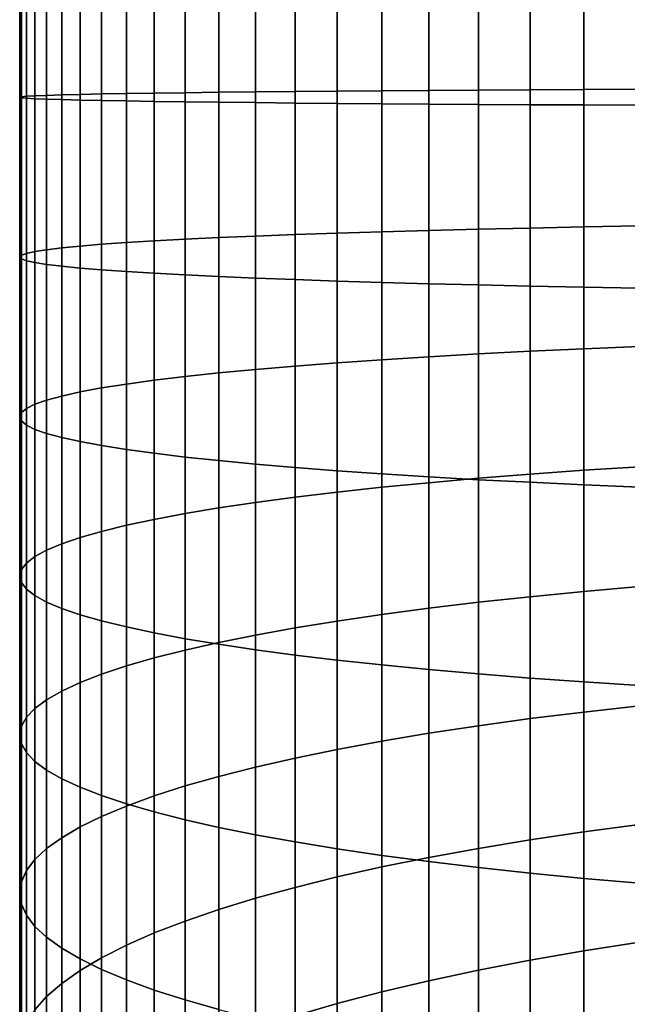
# Model space of a CAD drawing. Header units: metres. Extents: x -29 to 117, y -464 to 29.
# Tile 31 of 256: x -13 to -7, y -414 to -404. Entities that reach past the tile are written whole.
import ezdxf

# ---------------------------------------------------------------- set-up
doc = ezdxf.new("R2010")
doc.units = ezdxf.units.M
doc.layers.add('solid_24_501_056_XXX', color=7, linetype='CONTINUOUS')

msp = doc.modelspace()

# ---------------------------------------------------------------- linework, layer by layer
at = {"layer": 'solid_24_501_056_XXX'}
for points in [[(-8.95657, -404.646942, 344.068665), (-8.467842, -404.643768, 344.510223), (-8.467842, -402.718384, 344.462616), (-8.95657, -402.737061, 344.021454)], [(-8.467842, -404.643768, 344.510223), (-7.957378, -404.640778, 344.926422), (-7.957378, -402.700806, 344.878479), (-8.467842, -402.718384, 344.462616)], [(-7.957378, -404.640778, 344.926422), (-7.426487, -404.638, 345.316254), (-7.426487, -402.684326, 345.267944), (-7.957378, -402.700806, 344.878479)], [(-7.426487, -404.638, 345.316254), (-6.876532, -404.635406, 345.678711), (-6.876532, -402.669006, 345.630096), (-7.426487, -402.684326, 345.267944)], [(-11.032375, -404.665161, 341.522949), (-10.669925, -404.661224, 342.072906), (-10.669925, -402.821381, 342.027405), (-11.032375, -402.844635, 341.477966)], [(-10.669925, -404.661224, 342.072906), (-10.280085, -404.65744, 342.60379), (-10.280085, -402.79895, 342.557831), (-10.669925, -402.821381, 342.027405)], [(-10.280085, -404.65744, 342.60379), (-9.863855, -404.653778, 343.114227), (-9.863855, -402.777374, 343.067841), (-10.280085, -402.79895, 342.557831)], [(-9.863855, -404.653778, 343.114227), (-9.422306, -404.650269, 343.602936), (-9.422306, -402.756744, 343.556122), (-9.863855, -402.777374, 343.067841)], [(-9.422306, -404.650269, 343.602936), (-8.95657, -404.646942, 344.068665), (-8.95657, -402.737061, 344.021454), (-9.422306, -402.756744, 343.556122)], [(-12.190778, -404.682098, 339.161469), (-11.946451, -404.677704, 339.773102), (-11.946451, -402.918579, 339.729614), (-12.190778, -402.944427, 339.1185)], [(-11.946451, -404.677704, 339.773102), (-11.671459, -404.673431, 340.371582), (-11.671459, -402.89328, 340.327576), (-11.946451, -402.918579, 339.729614)], [(-11.671459, -404.673431, 340.371582), (-11.366506, -404.66925, 340.955383), (-11.366506, -402.868622, 340.910858), (-11.671459, -402.89328, 340.327576)], [(-11.366506, -404.66925, 340.955383), (-11.032375, -404.665161, 341.522949), (-11.032375, -402.844635, 341.477966), (-11.366506, -402.868622, 340.910858)], [(-12.73389, -404.695679, 337.263428), (-12.585003, -404.691101, 337.904999), (-12.585003, -402.997528, 337.863129), (-12.73389, -403.024628, 337.222107)], [(-12.585003, -404.691101, 337.904999), (-12.403811, -404.686554, 338.538239), (-12.403811, -402.970764, 338.495819), (-12.585003, -402.997528, 337.863129)], [(-12.403811, -404.686554, 338.538239), (-12.190778, -404.682098, 339.161469), (-12.190778, -402.944427, 339.1185), (-12.403811, -402.970764, 338.495819)], [(-13, -404.714447, 334.646606), (-12.983315, -404.709717, 335.305023), (-12.983315, -403.107391, 335.265411), (-13, -403.135223, 334.607574)], [(-12.983315, -404.709717, 335.305023), (-12.933301, -404.705017, 335.961761), (-12.933301, -403.079651, 335.92157), (-12.983315, -403.107391, 335.265411)], [(-12.933301, -404.705017, 335.961761), (-12.850088, -404.700348, 336.615112), (-12.850088, -403.052032, 336.574371), (-12.933301, -403.079651, 335.92157)], [(-12.850088, -404.700348, 336.615112), (-12.73389, -404.695679, 337.263428), (-12.73389, -403.024628, 337.222107), (-12.850088, -403.052032, 336.574371)], [(-12.983315, -404.719147, 333.98819), (-13, -404.714447, 334.646606), (-13, -403.135223, 334.607574), (-12.983315, -403.163055, 333.949707)], [(-12.933301, -404.723846, 333.331451), (-12.983315, -404.719147, 333.98819), (-12.983315, -403.163055, 333.949707), (-12.933301, -403.190796, 333.293549)], [(-12.850088, -404.728546, 332.678101), (-12.933301, -404.723846, 333.331451), (-12.933301, -403.190796, 333.293549), (-12.850088, -403.218414, 332.640778)], [(-12.73389, -404.733185, 332.029785), (-12.850088, -404.728546, 332.678101), (-12.850088, -403.218414, 332.640778), (-12.73389, -403.245789, 331.993011)], [(-12.585003, -404.737793, 331.388214), (-12.73389, -404.733185, 332.029785), (-12.73389, -403.245789, 331.993011), (-12.585003, -403.272919, 331.35199)], [(-12.403811, -404.74231, 330.754974), (-12.585003, -404.737793, 331.388214), (-12.585003, -403.272919, 331.35199), (-12.403811, -403.299683, 330.71933)], [(-12.190778, -404.746796, 330.131744), (-12.403811, -404.74231, 330.754974), (-12.403811, -403.299683, 330.71933), (-12.190778, -403.326019, 330.096619)], [(-11.946451, -404.75116, 329.520111), (-12.190778, -404.746796, 330.131744), (-12.190778, -403.326019, 330.096619), (-11.946451, -403.351868, 329.485504)], [(-11.671459, -404.755463, 328.921631), (-11.946451, -404.75116, 329.520111), (-11.946451, -403.351868, 329.485504), (-11.671459, -403.377136, 328.887543)], [(-11.366506, -404.759644, 328.33783), (-11.671459, -404.755463, 328.921631), (-11.671459, -403.377136, 328.887543), (-11.366506, -403.401825, 328.30426)], [(-11.032375, -404.763702, 327.770264), (-11.366506, -404.759644, 328.33783), (-11.366506, -403.401825, 328.30426), (-11.032375, -403.425812, 327.737183)], [(-10.669925, -404.767639, 327.220306), (-11.032375, -404.763702, 327.770264), (-11.032375, -403.425812, 327.737183), (-10.669925, -403.449036, 327.187714)], [(-10.280085, -404.771454, 326.689423), (-10.669925, -404.767639, 327.220306), (-10.669925, -403.449036, 327.187714), (-10.280085, -403.471466, 326.657288)], [(-9.863855, -404.775085, 326.178986), (-10.280085, -404.771454, 326.689423), (-10.280085, -403.471466, 326.657288), (-9.863855, -403.493042, 326.147278)], [(-9.422306, -404.778595, 325.690277), (-9.863855, -404.775085, 326.178986), (-9.863855, -403.493042, 326.147278), (-9.422306, -403.513702, 325.658997)], [(-8.95657, -404.781952, 325.224548), (-9.422306, -404.778595, 325.690277), (-9.422306, -403.513702, 325.658997), (-8.95657, -403.533386, 325.193665)], [(-8.467842, -404.785095, 324.78299), (-8.95657, -404.781952, 325.224548), (-8.95657, -403.533386, 325.193665), (-8.467842, -403.552032, 324.752533)], [(-7.957378, -404.788086, 324.366791), (-8.467842, -404.785095, 324.78299), (-8.467842, -403.552032, 324.752533), (-7.957378, -403.569641, 324.33667)], [(-7.426487, -404.790863, 323.976959), (-7.957378, -404.788086, 324.366791), (-7.957378, -403.569641, 324.33667), (-7.426487, -403.58609, 323.947174)], [(-6.876532, -404.793457, 323.614502), (-7.426487, -404.790863, 323.976959), (-7.426487, -403.58609, 323.947174), (-6.876532, -403.60141, 323.585052)], [(-11.671459, -406.45401, 340.353088), (-11.366506, -406.470306, 340.936646), (-11.366506, -404.66925, 340.955383), (-11.671459, -404.673431, 340.371582)], [(-11.366506, -406.470306, 340.936646), (-11.032375, -406.486176, 341.504028), (-11.032375, -404.665161, 341.522949), (-11.366506, -404.66925, 340.955383)], [(-11.032375, -406.486176, 341.504028), (-10.669925, -406.501556, 342.053772), (-10.669925, -404.661224, 342.072906), (-11.032375, -404.665161, 341.522949)], [(-10.669925, -406.501556, 342.053772), (-10.280085, -406.516388, 342.584473), (-10.280085, -404.65744, 342.60379), (-10.669925, -404.661224, 342.072906)], [(-10.280085, -406.516388, 342.584473), (-9.863855, -406.53064, 343.094727), (-9.863855, -404.653778, 343.114227), (-10.280085, -404.65744, 342.60379)], [(-9.863855, -406.53064, 343.094727), (-9.422306, -406.544281, 343.583282), (-9.422306, -404.650269, 343.602936), (-9.863855, -404.653778, 343.114227)], [(-9.422306, -406.544281, 343.583282), (-8.95657, -406.557312, 344.048828), (-8.95657, -404.646942, 344.068665), (-9.422306, -404.650269, 343.602936)], [(-8.95657, -406.557312, 344.048828), (-8.467842, -406.569641, 344.490204), (-8.467842, -404.643768, 344.510223), (-8.95657, -404.646942, 344.068665)], [(-8.467842, -406.569641, 344.490204), (-7.957378, -406.581268, 344.906281), (-7.957378, -404.640778, 344.926422), (-8.467842, -404.643768, 344.510223)], [(-7.957378, -406.581268, 344.906281), (-7.426487, -406.592163, 345.295959), (-7.426487, -404.638, 345.316254), (-7.957378, -404.640778, 344.926422)], [(-7.426487, -406.592163, 345.295959), (-6.876532, -406.602295, 345.658264), (-6.876532, -404.635406, 345.678711), (-7.426487, -404.638, 345.316254)], [(-13, -406.294067, 334.630188), (-12.983315, -406.312439, 335.288391), (-12.983315, -404.709717, 335.305023), (-13, -404.714447, 334.646606)], [(-12.983315, -406.275665, 333.972015), (-13, -406.294067, 334.630188), (-13, -404.714447, 334.646606), (-12.983315, -404.719147, 333.98819)], [(-12.983315, -406.312439, 335.288391), (-12.933301, -406.330811, 335.944885), (-12.933301, -404.705017, 335.961761), (-12.983315, -404.709717, 335.305023)], [(-12.933301, -406.257324, 333.315521), (-12.983315, -406.275665, 333.972015), (-12.983315, -404.719147, 333.98819), (-12.933301, -404.723846, 333.331451)], [(-12.933301, -406.330811, 335.944885), (-12.850088, -406.34906, 336.597992), (-12.850088, -404.700348, 336.615112), (-12.933301, -404.705017, 335.961761)], [(-12.850088, -406.239044, 332.662415), (-12.933301, -406.257324, 333.315521), (-12.933301, -404.723846, 333.331451), (-12.850088, -404.728546, 332.678101)], [(-12.850088, -406.34906, 336.597992), (-12.73389, -406.367157, 337.246063), (-12.73389, -404.695679, 337.263428), (-12.850088, -404.700348, 336.615112)], [(-12.73389, -406.220947, 332.014343), (-12.850088, -406.239044, 332.662415), (-12.850088, -404.728546, 332.678101), (-12.73389, -404.733185, 332.029785)], [(-12.73389, -406.367157, 337.246063), (-12.585003, -406.385101, 337.887421), (-12.585003, -404.691101, 337.904999), (-12.73389, -404.695679, 337.263428)], [(-12.585003, -406.203003, 331.372986), (-12.73389, -406.220947, 332.014343), (-12.73389, -404.733185, 332.029785), (-12.585003, -404.737793, 331.388214)], [(-12.585003, -406.385101, 337.887421), (-12.403811, -406.402771, 338.520386), (-12.403811, -404.686554, 338.538239), (-12.585003, -404.691101, 337.904999)], [(-12.403811, -406.185333, 330.73999), (-12.585003, -406.203003, 331.372986), (-12.585003, -404.737793, 331.388214), (-12.403811, -404.74231, 330.754974)], [(-12.403811, -406.402771, 338.520386), (-12.190778, -406.420197, 339.143402), (-12.190778, -404.682098, 339.161469), (-12.403811, -404.686554, 338.538239)], [(-12.190778, -406.167908, 330.117004), (-12.403811, -406.185333, 330.73999), (-12.403811, -404.74231, 330.754974), (-12.190778, -404.746796, 330.131744)], [(-12.190778, -406.420197, 339.143402), (-11.946451, -406.437286, 339.754822), (-11.946451, -404.677704, 339.773102), (-12.190778, -404.682098, 339.161469)], [(-11.946451, -406.150818, 329.505585), (-12.190778, -406.167908, 330.117004), (-12.190778, -404.746796, 330.131744), (-11.946451, -404.75116, 329.520111)], [(-11.946451, -406.437286, 339.754822), (-11.671459, -406.45401, 340.353088), (-11.671459, -404.673431, 340.371582), (-11.946451, -404.677704, 339.773102)], [(-11.671459, -406.134094, 328.907318), (-11.946451, -406.150818, 329.505585), (-11.946451, -404.75116, 329.520111), (-11.671459, -404.755463, 328.921631)], [(-11.366506, -406.117798, 328.32373), (-11.671459, -406.134094, 328.907318), (-11.671459, -404.755463, 328.921631), (-11.366506, -404.759644, 328.33783)], [(-11.032375, -406.101929, 327.756348), (-11.366506, -406.117798, 328.32373), (-11.366506, -404.759644, 328.33783), (-11.032375, -404.763702, 327.770264)], [(-10.669925, -406.086578, 327.206604), (-11.032375, -406.101929, 327.756348), (-11.032375, -404.763702, 327.770264), (-10.669925, -404.767639, 327.220306)], [(-10.280085, -406.071747, 326.675934), (-10.669925, -406.086578, 327.206604), (-10.669925, -404.767639, 327.220306), (-10.280085, -404.771454, 326.689423)], [(-9.863855, -406.057465, 326.165649), (-10.280085, -406.071747, 326.675934), (-10.280085, -404.771454, 326.689423), (-9.863855, -404.775085, 326.178986)], [(-9.422306, -406.043823, 325.677124), (-9.863855, -406.057465, 326.165649), (-9.863855, -404.775085, 326.178986), (-9.422306, -404.778595, 325.690277)], [(-8.95657, -406.030792, 325.211578), (-9.422306, -406.043823, 325.677124), (-9.422306, -404.778595, 325.690277), (-8.95657, -404.781952, 325.224548)], [(-8.467842, -406.018463, 324.770203), (-8.95657, -406.030792, 325.211578), (-8.95657, -404.781952, 325.224548), (-8.467842, -404.785095, 324.78299)], [(-7.957378, -406.006836, 324.354126), (-8.467842, -406.018463, 324.770203), (-8.467842, -404.785095, 324.78299), (-7.957378, -404.788086, 324.366791)], [(-7.426487, -405.995941, 323.964447), (-7.957378, -406.006836, 324.354126), (-7.957378, -404.788086, 324.366791), (-7.426487, -404.790863, 323.976959)], [(-6.876532, -405.985809, 323.602112), (-7.426487, -405.995941, 323.964447), (-7.426487, -404.790863, 323.976959), (-6.876532, -404.793457, 323.614502)], [(-8.95657, -407.278442, 325.154755), (-9.422306, -407.3078, 325.619568), (-9.422306, -406.043823, 325.677124), (-8.95657, -406.030792, 325.211578)], [(-8.467842, -407.250641, 324.714081), (-8.95657, -407.278442, 325.154755), (-8.95657, -406.030792, 325.211578), (-8.467842, -406.018463, 324.770203)], [(-7.957378, -407.224396, 324.298706), (-8.467842, -407.250641, 324.714081), (-8.467842, -406.018463, 324.770203), (-7.957378, -406.006836, 324.354126)], [(-7.426487, -407.199829, 323.909637), (-7.957378, -407.224396, 324.298706), (-7.957378, -406.006836, 324.354126), (-7.426487, -405.995941, 323.964447)], [(-6.876532, -407.177002, 323.547882), (-7.426487, -407.199829, 323.909637), (-7.426487, -405.995941, 323.964447), (-6.876532, -405.985809, 323.602112)], [(-11.366506, -407.474609, 328.261963), (-11.671459, -407.511414, 328.844604), (-11.671459, -406.134094, 328.907318), (-11.366506, -406.117798, 328.32373)], [(-11.032375, -407.438843, 327.695496), (-11.366506, -407.474609, 328.261963), (-11.366506, -406.117798, 328.32373), (-11.032375, -406.101929, 327.756348)], [(-10.669925, -407.404205, 327.146606), (-11.032375, -407.438843, 327.695496), (-11.032375, -406.101929, 327.756348), (-10.669925, -406.086578, 327.206604)], [(-10.280085, -407.370758, 326.616791), (-10.669925, -407.404205, 327.146606), (-10.669925, -406.086578, 327.206604), (-10.280085, -406.071747, 326.675934)], [(-9.863855, -407.338593, 326.10733), (-10.280085, -407.370758, 326.616791), (-10.280085, -406.071747, 326.675934), (-9.863855, -406.057465, 326.165649)], [(-9.422306, -407.3078, 325.619568), (-9.863855, -407.338593, 326.10733), (-9.863855, -406.057465, 326.165649), (-9.422306, -406.043823, 325.677124)], [(-12.73389, -407.707245, 331.946655), (-12.850088, -407.748077, 332.593689), (-12.850088, -406.239044, 332.662415), (-12.73389, -406.220947, 332.014343)], [(-12.585003, -407.666809, 331.306335), (-12.73389, -407.707245, 331.946655), (-12.73389, -406.220947, 332.014343), (-12.585003, -406.203003, 331.372986)], [(-12.403811, -407.626923, 330.674377), (-12.585003, -407.666809, 331.306335), (-12.585003, -406.203003, 331.372986), (-12.403811, -406.185333, 330.73999)], [(-12.190778, -407.587646, 330.052368), (-12.403811, -407.626923, 330.674377), (-12.403811, -406.185333, 330.73999), (-12.190778, -406.167908, 330.117004)], [(-11.946451, -407.549103, 329.441925), (-12.190778, -407.587646, 330.052368), (-12.190778, -406.167908, 330.117004), (-11.946451, -406.150818, 329.505585)], [(-11.671459, -407.511414, 328.844604), (-11.946451, -407.549103, 329.441925), (-11.946451, -406.150818, 329.505585), (-11.671459, -406.134094, 328.907318)], [(-12.983315, -407.830627, 333.901215), (-13, -407.872131, 334.55835), (-13, -406.294067, 334.630188), (-12.983315, -406.275665, 333.972015)], [(-13, -407.872131, 334.55835), (-12.983315, -407.913605, 335.215485), (-12.983315, -406.312439, 335.288391), (-13, -406.294067, 334.630188)], [(-12.933301, -407.789246, 333.245789), (-12.983315, -407.830627, 333.901215), (-12.983315, -406.275665, 333.972015), (-12.933301, -406.257324, 333.315521)], [(-12.983315, -407.913605, 335.215485), (-12.933301, -407.954987, 335.870941), (-12.933301, -406.330811, 335.944885), (-12.983315, -406.312439, 335.288391)], [(-12.850088, -407.748077, 332.593689), (-12.933301, -407.789246, 333.245789), (-12.933301, -406.257324, 333.315521), (-12.850088, -406.239044, 332.662415)], [(-12.933301, -407.954987, 335.870941), (-12.850088, -407.996155, 336.52301), (-12.850088, -406.34906, 336.597992), (-12.933301, -406.330811, 335.944885)], [(-12.850088, -407.996155, 336.52301), (-12.73389, -408.037018, 337.170044), (-12.73389, -406.367157, 337.246063), (-12.850088, -406.34906, 336.597992)], [(-12.73389, -408.037018, 337.170044), (-12.585003, -408.077423, 337.810364), (-12.585003, -406.385101, 337.887421), (-12.73389, -406.367157, 337.246063)], [(-12.585003, -408.077423, 337.810364), (-12.403811, -408.11734, 338.442352), (-12.403811, -406.402771, 338.520386), (-12.585003, -406.385101, 337.887421)], [(-12.403811, -408.11734, 338.442352), (-12.190778, -408.156586, 339.064362), (-12.190778, -406.420197, 339.143402), (-12.403811, -406.402771, 338.520386)], [(-12.190778, -408.156586, 339.064362), (-11.946451, -408.195129, 339.674805), (-11.946451, -406.437286, 339.754822), (-12.190778, -406.420197, 339.143402)], [(-11.946451, -408.195129, 339.674805), (-11.671459, -408.232849, 340.272095), (-11.671459, -406.45401, 340.353088), (-11.946451, -406.437286, 339.754822)], [(-11.671459, -408.232849, 340.272095), (-11.366506, -408.269623, 340.854736), (-11.366506, -406.470306, 340.936646), (-11.671459, -406.45401, 340.353088)], [(-11.366506, -408.269623, 340.854736), (-11.032375, -408.305389, 341.421234), (-11.032375, -406.486176, 341.504028), (-11.366506, -406.470306, 340.936646)], [(-11.032375, -408.305389, 341.421234), (-10.669925, -408.340057, 341.970093), (-10.669925, -406.501556, 342.053772), (-11.032375, -406.486176, 341.504028)], [(-10.669925, -408.340057, 341.970093), (-10.280085, -408.373505, 342.499908), (-10.280085, -406.516388, 342.584473), (-10.669925, -406.501556, 342.053772)], [(-10.280085, -408.373505, 342.499908), (-9.863855, -408.40567, 343.009369), (-9.863855, -406.53064, 343.094727), (-10.280085, -406.516388, 342.584473)], [(-9.863855, -408.40567, 343.009369), (-9.422306, -408.436462, 343.497131), (-9.422306, -406.544281, 343.583282), (-9.863855, -406.53064, 343.094727)], [(-9.422306, -408.436462, 343.497131), (-8.95657, -408.46579, 343.961945), (-8.95657, -406.557312, 344.048828), (-9.422306, -406.544281, 343.583282)], [(-8.95657, -408.46579, 343.961945), (-8.467842, -408.493622, 344.402618), (-8.467842, -406.569641, 344.490204), (-8.95657, -406.557312, 344.048828)], [(-8.467842, -408.493622, 344.402618), (-7.957378, -408.519836, 344.818024), (-7.957378, -406.581268, 344.906281), (-8.467842, -406.569641, 344.490204)], [(-7.957378, -408.519836, 344.818024), (-7.426487, -408.544403, 345.207062), (-7.426487, -406.592163, 345.295959), (-7.957378, -406.581268, 344.906281)], [(-7.426487, -408.544403, 345.207062), (-6.876532, -408.56723, 345.568817), (-6.876532, -406.602295, 345.658264), (-7.426487, -406.592163, 345.295959)], [(-7.426487, -408.401062, 323.812592), (-7.957378, -408.43927, 324.200562), (-7.957378, -407.224396, 324.298706), (-7.426487, -407.199829, 323.909637)], [(-6.876532, -408.36554, 323.451874), (-7.426487, -408.401062, 323.812592), (-7.426487, -407.199829, 323.909637), (-6.876532, -407.177002, 323.547882)], [(-8.95657, -408.523346, 325.054199), (-9.422306, -408.56897, 325.5177), (-9.422306, -407.3078, 325.619568), (-8.95657, -407.278442, 325.154755)], [(-8.467842, -408.480072, 324.614777), (-8.95657, -408.523346, 325.054199), (-8.95657, -407.278442, 325.154755), (-8.467842, -407.250641, 324.714081)], [(-7.957378, -408.43927, 324.200562), (-8.467842, -408.480072, 324.614777), (-8.467842, -407.250641, 324.714081), (-7.957378, -407.224396, 324.298706)], [(-10.280085, -408.666901, 326.512085), (-10.669925, -408.718933, 327.040436), (-10.669925, -407.404205, 327.146606), (-10.280085, -407.370758, 326.616791)], [(-9.863855, -408.616882, 326.004089), (-10.280085, -408.666901, 326.512085), (-10.280085, -407.370758, 326.616791), (-9.863855, -407.338593, 326.10733)], [(-9.422306, -408.56897, 325.5177), (-9.863855, -408.616882, 326.004089), (-9.863855, -407.338593, 326.10733), (-9.422306, -407.3078, 325.619568)], [(-11.366506, -408.82843, 328.152618), (-11.671459, -408.885651, 328.733582), (-11.671459, -407.511414, 328.844604), (-11.366506, -407.474609, 328.261963)], [(-11.032375, -408.772827, 327.587738), (-11.366506, -408.82843, 328.152618), (-11.366506, -407.474609, 328.261963), (-11.032375, -407.438843, 327.695496)], [(-10.669925, -408.718933, 327.040436), (-11.032375, -408.772827, 327.587738), (-11.032375, -407.438843, 327.695496), (-10.669925, -407.404205, 327.146606)], [(-12.190778, -409.004242, 329.937927), (-12.403811, -409.065308, 330.558167), (-12.403811, -407.626923, 330.674377), (-12.190778, -407.587646, 330.052368)], [(-11.946451, -408.944305, 329.329224), (-12.190778, -409.004242, 329.937927), (-12.190778, -407.587646, 330.052368), (-11.946451, -407.549103, 329.441925)], [(-11.671459, -408.885651, 328.733582), (-11.946451, -408.944305, 329.329224), (-11.946451, -407.549103, 329.441925), (-11.671459, -407.511414, 328.844604)], [(-12.585003, -409.12738, 331.188354), (-12.73389, -409.190247, 331.826874), (-12.73389, -407.707245, 331.946655), (-12.585003, -407.666809, 331.306335)], [(-12.403811, -409.065308, 330.558167), (-12.585003, -409.12738, 331.188354), (-12.585003, -407.666809, 331.306335), (-12.403811, -407.626923, 330.674377)], [(-12.850088, -409.253784, 332.472076), (-12.933301, -409.31781, 333.122314), (-12.933301, -407.789246, 333.245789), (-12.850088, -407.748077, 332.593689)], [(-12.73389, -409.190247, 331.826874), (-12.850088, -409.253784, 332.472076), (-12.850088, -407.748077, 332.593689), (-12.73389, -407.707245, 331.946655)], [(-12.983315, -409.382172, 333.775879), (-13, -409.446686, 334.431152), (-13, -407.872131, 334.55835), (-12.983315, -407.830627, 333.901215)], [(-13, -409.446686, 334.431152), (-12.983315, -409.51123, 335.086426), (-12.983315, -407.913605, 335.215485), (-13, -407.872131, 334.55835)], [(-12.933301, -409.31781, 333.122314), (-12.983315, -409.382172, 333.775879), (-12.983315, -407.830627, 333.901215), (-12.933301, -407.789246, 333.245789)], [(-12.983315, -409.51123, 335.086426), (-12.933301, -409.575592, 335.740021), (-12.933301, -407.954987, 335.870941), (-12.983315, -407.913605, 335.215485)], [(-12.933301, -409.575592, 335.740021), (-12.850088, -409.639618, 336.390259), (-12.850088, -407.996155, 336.52301), (-12.933301, -407.954987, 335.870941)], [(-12.850088, -409.639618, 336.390259), (-12.73389, -409.703156, 337.035461), (-12.73389, -408.037018, 337.170044), (-12.850088, -407.996155, 336.52301)], [(-12.73389, -409.703156, 337.035461), (-12.585003, -409.766022, 337.67395), (-12.585003, -408.077423, 337.810364), (-12.73389, -408.037018, 337.170044)], [(-12.585003, -409.766022, 337.67395), (-12.403811, -409.828064, 338.304138), (-12.403811, -408.11734, 338.442352), (-12.585003, -408.077423, 337.810364)], [(-12.403811, -409.828064, 338.304138), (-12.190778, -409.88916, 338.924408), (-12.190778, -408.156586, 339.064362), (-12.403811, -408.11734, 338.442352)], [(-12.190778, -409.88916, 338.924408), (-11.946451, -409.949097, 339.533112), (-11.946451, -408.195129, 339.674805), (-12.190778, -408.156586, 339.064362)], [(-11.946451, -409.949097, 339.533112), (-11.671459, -410.007751, 340.128723), (-11.671459, -408.232849, 340.272095), (-11.946451, -408.195129, 339.674805)], [(-11.671459, -410.007751, 340.128723), (-11.366506, -410.064941, 340.709717), (-11.366506, -408.269623, 340.854736), (-11.671459, -408.232849, 340.272095)], [(-11.366506, -410.064941, 340.709717), (-11.032375, -410.120575, 341.274597), (-11.032375, -408.305389, 341.421234), (-11.366506, -408.269623, 340.854736)], [(-11.032375, -410.120575, 341.274597), (-10.669925, -410.174469, 341.821899), (-10.669925, -408.340057, 341.970093), (-11.032375, -408.305389, 341.421234)], [(-10.669925, -410.174469, 341.821899), (-10.280085, -410.226501, 342.35025), (-10.280085, -408.373505, 342.499908), (-10.669925, -408.340057, 341.970093)], [(-6.876532, -409.549988, 323.31424), (-7.426487, -409.598145, 323.673462), (-7.426487, -408.401062, 323.812592), (-6.876532, -408.36554, 323.451874)], [(-10.280085, -410.226501, 342.35025), (-9.863855, -410.27652, 342.858246), (-9.863855, -408.40567, 343.009369), (-10.280085, -408.373505, 342.499908)], [(-9.863855, -410.27652, 342.858246), (-9.422306, -410.324432, 343.344635), (-9.422306, -408.436462, 343.497131), (-9.863855, -408.40567, 343.009369)], [(-9.422306, -410.324432, 343.344635), (-8.95657, -410.370056, 343.808105), (-8.95657, -408.46579, 343.961945), (-9.422306, -408.436462, 343.497131)], [(-7.957378, -409.649963, 324.059845), (-8.467842, -409.705261, 324.472382), (-8.467842, -408.480072, 324.614777), (-7.957378, -408.43927, 324.200562)], [(-7.426487, -409.598145, 323.673462), (-7.957378, -409.649963, 324.059845), (-7.957378, -408.43927, 324.200562), (-7.426487, -408.401062, 323.812592)], [(-8.95657, -409.763916, 324.910004), (-9.422306, -409.825806, 325.371613), (-9.422306, -408.56897, 325.5177), (-8.95657, -408.523346, 325.054199)], [(-8.95657, -410.370056, 343.808105), (-8.467842, -410.41333, 344.247528), (-8.467842, -408.493622, 344.402618), (-8.95657, -408.46579, 343.961945)], [(-8.467842, -409.705261, 324.472382), (-8.95657, -409.763916, 324.910004), (-8.95657, -408.523346, 325.054199), (-8.467842, -408.480072, 324.614777)], [(-8.467842, -410.41333, 344.247528), (-7.957378, -410.454132, 344.661774), (-7.957378, -408.519836, 344.818024), (-8.467842, -408.493622, 344.402618)], [(-7.957378, -410.454132, 344.661774), (-7.426487, -410.49231, 345.049744), (-7.426487, -408.544403, 345.207062), (-7.957378, -408.519836, 344.818024)], [(-7.426487, -410.49231, 345.049744), (-6.876532, -410.527832, 345.410431), (-6.876532, -408.56723, 345.568817), (-7.426487, -408.544403, 345.207062)], [(-9.863855, -409.890747, 325.856018), (-10.280085, -409.958557, 326.361969), (-10.280085, -408.666901, 326.512085), (-9.863855, -408.616882, 326.004089)], [(-9.422306, -409.825806, 325.371613), (-9.863855, -409.890747, 325.856018), (-9.863855, -408.616882, 326.004089), (-9.422306, -408.56897, 325.5177)], [(-10.669925, -410.029114, 326.888153), (-11.032375, -410.102173, 327.433228), (-11.032375, -408.772827, 327.587738), (-10.669925, -408.718933, 327.040436)], [(-10.280085, -409.958557, 326.361969), (-10.669925, -410.029114, 326.888153), (-10.669925, -408.718933, 327.040436), (-10.280085, -408.666901, 326.512085)], [(-11.366506, -410.177582, 327.995789), (-11.671459, -410.255157, 328.574432), (-11.671459, -408.885651, 328.733582), (-11.366506, -408.82843, 328.152618)], [(-11.032375, -410.102173, 327.433228), (-11.366506, -410.177582, 327.995789), (-11.366506, -408.82843, 328.152618), (-11.032375, -408.772827, 327.587738)], [(-11.946451, -410.334686, 329.167603), (-12.190778, -410.415955, 329.773834), (-12.190778, -409.004242, 329.937927), (-11.946451, -408.944305, 329.329224)], [(-11.671459, -410.255157, 328.574432), (-11.946451, -410.334686, 329.167603), (-11.946451, -408.944305, 329.329224), (-11.671459, -408.885651, 328.733582)], [(-12.190778, -410.415955, 329.773834), (-12.403811, -410.498749, 330.391571), (-12.403811, -409.065308, 330.558167), (-12.190778, -409.004242, 329.937927)], [(-12.585003, -410.582886, 331.019196), (-12.73389, -410.668152, 331.655121), (-12.73389, -409.190247, 331.826874), (-12.585003, -409.12738, 331.188354)], [(-12.403811, -410.498749, 330.391571), (-12.585003, -410.582886, 331.019196), (-12.585003, -409.12738, 331.188354), (-12.403811, -409.065308, 330.558167)], [(-12.73389, -410.668152, 331.655121), (-12.850088, -410.754272, 332.297668), (-12.850088, -409.253784, 332.472076), (-12.73389, -409.190247, 331.826874)], [(-12.933301, -410.841095, 332.945251), (-12.983315, -410.928345, 333.596191), (-12.983315, -409.382172, 333.775879), (-12.933301, -409.31781, 333.122314)], [(-12.850088, -410.754272, 332.297668), (-12.933301, -410.841095, 332.945251), (-12.933301, -409.31781, 333.122314), (-12.850088, -409.253784, 332.472076)], [(-12.983315, -410.928345, 333.596191), (-13, -411.015839, 334.248779), (-13, -409.446686, 334.431152), (-12.983315, -409.382172, 333.775879)], [(-13, -411.015839, 334.248779), (-12.983315, -411.103333, 334.901398), (-12.983315, -409.51123, 335.086426), (-13, -409.446686, 334.431152)], [(-12.983315, -411.103333, 334.901398), (-12.933301, -411.190582, 335.552307), (-12.933301, -409.575592, 335.740021), (-12.983315, -409.51123, 335.086426)], [(-12.933301, -411.190582, 335.552307), (-12.850088, -411.277405, 336.19989), (-12.850088, -409.639618, 336.390259), (-12.933301, -409.575592, 335.740021)], [(-7.426487, -410.789612, 323.492401), (-7.957378, -410.85495, 323.87674), (-7.957378, -409.649963, 324.059845), (-7.426487, -409.598145, 323.673462)], [(-6.876532, -410.728882, 323.135071), (-7.426487, -410.789612, 323.492401), (-7.426487, -409.598145, 323.673462), (-6.876532, -409.549988, 323.31424)], [(-12.850088, -411.277405, 336.19989), (-12.73389, -411.363525, 336.842468), (-12.73389, -409.703156, 337.035461), (-12.850088, -409.639618, 336.390259)], [(-12.73389, -411.363525, 336.842468), (-12.585003, -411.448792, 337.478363), (-12.585003, -409.766022, 337.67395), (-12.73389, -409.703156, 337.035461)], [(-8.467842, -410.924683, 324.287079), (-8.95657, -410.998688, 324.722382), (-8.95657, -409.763916, 324.910004), (-8.467842, -409.705261, 324.472382)], [(-7.957378, -410.85495, 323.87674), (-8.467842, -410.924683, 324.287079), (-8.467842, -409.705261, 324.472382), (-7.957378, -409.649963, 324.059845)], [(-12.585003, -411.448792, 337.478363), (-12.403811, -411.532928, 338.105988), (-12.403811, -409.828064, 338.304138), (-12.585003, -409.766022, 337.67395)], [(-9.422306, -411.076721, 325.181519), (-9.863855, -411.15863, 325.66333), (-9.863855, -409.890747, 325.856018), (-9.422306, -409.825806, 325.371613)], [(-8.95657, -410.998688, 324.722382), (-9.422306, -411.076721, 325.181519), (-9.422306, -409.825806, 325.371613), (-8.95657, -409.763916, 324.910004)], [(-12.403811, -411.532928, 338.105988), (-12.190778, -411.615723, 338.723724), (-12.190778, -409.88916, 338.924408), (-12.403811, -409.828064, 338.304138)], [(-12.190778, -411.615723, 338.723724), (-11.946451, -411.696991, 339.329956), (-11.946451, -409.949097, 339.533112), (-12.190778, -409.88916, 338.924408)], [(-9.863855, -411.15863, 325.66333), (-10.280085, -411.244171, 326.166595), (-10.280085, -409.958557, 326.361969), (-9.863855, -409.890747, 325.856018)], [(-11.946451, -411.696991, 339.329956), (-11.671459, -411.77652, 339.923157), (-11.671459, -410.007751, 340.128723), (-11.946451, -409.949097, 339.533112)], [(-11.671459, -411.77652, 339.923157), (-11.366506, -411.854095, 340.50177), (-11.366506, -410.064941, 340.709717), (-11.671459, -410.007751, 340.128723)], [(-10.280085, -411.244171, 326.166595), (-10.669925, -411.33313, 326.689972), (-10.669925, -410.029114, 326.888153), (-10.280085, -409.958557, 326.361969)], [(-11.366506, -411.854095, 340.50177), (-11.032375, -411.929504, 341.064362), (-11.032375, -410.120575, 341.274597), (-11.366506, -410.064941, 340.709717)], [(-11.032375, -411.425293, 327.232147), (-11.366506, -411.520386, 327.791718), (-11.366506, -410.177582, 327.995789), (-11.032375, -410.102173, 327.433228)], [(-10.669925, -411.33313, 326.689972), (-11.032375, -411.425293, 327.232147), (-11.032375, -410.102173, 327.433228), (-10.669925, -410.029114, 326.888153)], [(-11.366506, -411.520386, 327.791718), (-11.671459, -411.618225, 328.367279), (-11.671459, -410.255157, 328.574432), (-11.366506, -410.177582, 327.995789)], [(-11.032375, -411.929504, 341.064362), (-10.669925, -412.002563, 341.609436), (-10.669925, -410.174469, 341.821899), (-11.032375, -410.120575, 341.274597)], [(-10.669925, -412.002563, 341.609436), (-10.280085, -412.07312, 342.13562), (-10.280085, -410.226501, 342.35025), (-10.669925, -410.174469, 341.821899)], [(-11.671459, -411.618225, 328.367279), (-11.946451, -411.718536, 328.957306), (-11.946451, -410.334686, 329.167603), (-11.671459, -410.255157, 328.574432)], [(-10.280085, -412.07312, 342.13562), (-9.863855, -412.14093, 342.641541), (-9.863855, -410.27652, 342.858246), (-10.280085, -410.226501, 342.35025)], [(-9.863855, -412.14093, 342.641541), (-9.422306, -412.205872, 343.125946), (-9.422306, -410.324432, 343.344635), (-9.863855, -410.27652, 342.858246)], [(-11.946451, -411.718536, 328.957306), (-12.190778, -411.821014, 329.560333), (-12.190778, -410.415955, 329.773834), (-11.946451, -410.334686, 329.167603)], [(-9.422306, -412.205872, 343.125946), (-8.95657, -412.267761, 343.587555), (-8.95657, -410.370056, 343.808105), (-9.422306, -410.324432, 343.344635)], [(-8.95657, -412.267761, 343.587555), (-8.467842, -412.326416, 344.025177), (-8.467842, -410.41333, 344.247528), (-8.95657, -410.370056, 343.808105)], [(-12.403811, -411.925446, 330.174744), (-12.585003, -412.031586, 330.799042), (-12.585003, -410.582886, 331.019196), (-12.403811, -410.498749, 330.391571)], [(-12.190778, -411.821014, 329.560333), (-12.403811, -411.925446, 330.174744), (-12.403811, -410.498749, 330.391571), (-12.190778, -410.415955, 329.773834)], [(-8.467842, -412.326416, 344.025177), (-7.957378, -412.381714, 344.437714), (-7.957378, -410.454132, 344.661774), (-8.467842, -410.41333, 344.247528)], [(-7.957378, -412.381714, 344.437714), (-7.426487, -412.433533, 344.824097), (-7.426487, -410.49231, 345.049744), (-7.957378, -410.454132, 344.661774)], [(-7.426487, -412.433533, 344.824097), (-6.876532, -412.481689, 345.18335), (-6.876532, -410.527832, 345.410431), (-7.426487, -410.49231, 345.049744)], [(-12.585003, -412.031586, 330.799042), (-12.73389, -412.139099, 331.43158), (-12.73389, -410.668152, 331.655121), (-12.585003, -410.582886, 331.019196)], [(-12.73389, -412.139099, 331.43158), (-12.850088, -412.247742, 332.070709), (-12.850088, -410.754272, 332.297668), (-12.73389, -410.668152, 331.655121)], [(-12.850088, -412.247742, 332.070709), (-12.933301, -412.357208, 332.714844), (-12.933301, -410.841095, 332.945251), (-12.850088, -410.754272, 332.297668)], [(-7.426487, -411.973999, 323.269623), (-7.957378, -412.052765, 323.651428), (-7.957378, -410.85495, 323.87674), (-7.426487, -410.789612, 323.492401)], [(-6.876532, -411.900757, 322.914642), (-7.426487, -411.973999, 323.269623), (-7.426487, -410.789612, 323.492401), (-6.876532, -410.728882, 323.135071)], [(-12.933301, -412.357208, 332.714844), (-12.983315, -412.467285, 333.362305), (-12.983315, -410.928345, 333.596191), (-12.933301, -410.841095, 332.945251)], [(-7.957378, -412.052765, 323.651428), (-8.467842, -412.136871, 324.059052), (-8.467842, -410.924683, 324.287079), (-7.957378, -410.85495, 323.87674)], [(-12.983315, -412.467285, 333.362305), (-13, -412.577606, 334.011444), (-13, -411.015839, 334.248779), (-12.983315, -410.928345, 333.596191)], [(-8.467842, -412.136871, 324.059052), (-8.95657, -412.226105, 324.491516), (-8.95657, -410.998688, 324.722382), (-8.467842, -410.924683, 324.287079)], [(-13, -412.577606, 334.011444), (-12.983315, -412.687958, 334.660583), (-12.983315, -411.103333, 334.901398), (-13, -411.015839, 334.248779)], [(-9.422306, -412.320221, 324.947632), (-9.863855, -412.418976, 325.42627), (-9.863855, -411.15863, 325.66333), (-9.422306, -411.076721, 325.181519)], [(-8.95657, -412.226105, 324.491516), (-9.422306, -412.320221, 324.947632), (-9.422306, -411.076721, 325.181519), (-8.95657, -410.998688, 324.722382)], [(-12.983315, -412.687958, 334.660583), (-12.933301, -412.798004, 335.308044), (-12.933301, -411.190582, 335.552307), (-12.983315, -411.103333, 334.901398)], [(-9.863855, -412.418976, 325.42627), (-10.280085, -412.522125, 325.926208), (-10.280085, -411.244171, 326.166595), (-9.863855, -411.15863, 325.66333)], [(-12.933301, -412.798004, 335.308044), (-12.850088, -412.907501, 335.952179), (-12.850088, -411.277405, 336.19989), (-12.933301, -411.190582, 335.552307)], [(-12.850088, -412.907501, 335.952179), (-12.73389, -413.016113, 336.591309), (-12.73389, -411.363525, 336.842468), (-12.850088, -411.277405, 336.19989)], [(-10.280085, -412.522125, 325.926208), (-10.669925, -412.629395, 326.446167), (-10.669925, -411.33313, 326.689972), (-10.280085, -411.244171, 326.166595)], [(-12.73389, -413.016113, 336.591309), (-12.585003, -413.123657, 337.223846), (-12.585003, -411.448792, 337.478363), (-12.73389, -411.363525, 336.842468)], [(-10.669925, -412.629395, 326.446167), (-11.032375, -412.74054, 326.984772), (-11.032375, -411.425293, 327.232147), (-10.669925, -411.33313, 326.689972)], [(-12.585003, -413.123657, 337.223846), (-12.403811, -413.229767, 337.848145), (-12.403811, -411.532928, 338.105988), (-12.585003, -411.448792, 337.478363)], [(-11.032375, -412.74054, 326.984772), (-11.366506, -412.855225, 327.540649), (-11.366506, -411.520386, 327.791718), (-11.032375, -411.425293, 327.232147)], [(-12.403811, -413.229767, 337.848145), (-12.190778, -413.334198, 338.462555), (-12.190778, -411.615723, 338.723724), (-12.403811, -411.532928, 338.105988)], [(-11.366506, -412.855225, 327.540649), (-11.671459, -412.973206, 328.112427), (-11.671459, -411.618225, 328.367279), (-11.366506, -411.520386, 327.791718)], [(-12.190778, -413.334198, 338.462555), (-11.946451, -413.436707, 339.065582), (-11.946451, -411.696991, 339.329956), (-12.190778, -411.615723, 338.723724)], [(-11.671459, -412.973206, 328.112427), (-11.946451, -413.094147, 328.698578), (-11.946451, -411.718536, 328.957306), (-11.671459, -411.618225, 328.367279)], [(-11.946451, -413.094147, 328.698578), (-12.190778, -413.217743, 329.297607), (-12.190778, -411.821014, 329.560333), (-11.946451, -411.718536, 328.957306)], [(-11.946451, -413.436707, 339.065582), (-11.671459, -413.536987, 339.655609), (-11.671459, -411.77652, 339.923157), (-11.946451, -411.696991, 339.329956)], [(-12.190778, -413.217743, 329.297607), (-12.403811, -413.343689, 329.90799), (-12.403811, -411.925446, 330.174744), (-12.190778, -411.821014, 329.560333)], [(-11.671459, -413.536987, 339.655609), (-11.366506, -413.634827, 340.231171), (-11.366506, -411.854095, 340.50177), (-11.671459, -411.77652, 339.923157)], [(-11.366506, -413.634827, 340.231171), (-11.032375, -413.729919, 340.790741), (-11.032375, -411.929504, 341.064362), (-11.366506, -411.854095, 340.50177)], [(-12.403811, -413.343689, 329.90799), (-12.585003, -413.471649, 330.528168), (-12.585003, -412.031586, 330.799042), (-12.403811, -411.925446, 330.174744)], [(-11.032375, -413.729919, 340.790741), (-10.669925, -413.822083, 341.332916), (-10.669925, -412.002563, 341.609436), (-11.032375, -411.929504, 341.064362)], [(-6.876532, -413.064148, 322.653229), (-7.426487, -413.149811, 323.005432), (-7.426487, -411.973999, 323.269623), (-6.876532, -411.900757, 322.914642)], [(-12.585003, -413.471649, 330.528168), (-12.73389, -413.601288, 331.156525), (-12.73389, -412.139099, 331.43158), (-12.585003, -412.031586, 330.799042)], [(-10.669925, -413.822083, 341.332916), (-10.280085, -413.911041, 341.856293), (-10.280085, -412.07312, 342.13562), (-10.669925, -412.002563, 341.609436)], [(-7.957378, -413.241943, 323.384216), (-8.467842, -413.340302, 323.788666), (-8.467842, -412.136871, 324.059052), (-7.957378, -412.052765, 323.651428)], [(-7.426487, -413.149811, 323.005432), (-7.957378, -413.241943, 323.384216), (-7.957378, -412.052765, 323.651428), (-7.426487, -411.973999, 323.269623)], [(-12.73389, -413.601288, 331.156525), (-12.850088, -413.7323, 331.791473), (-12.850088, -412.247742, 332.070709), (-12.73389, -412.139099, 331.43158)], [(-10.280085, -413.911041, 341.856293), (-9.863855, -413.996582, 342.359558), (-9.863855, -412.14093, 342.641541), (-10.280085, -412.07312, 342.13562)], [(-9.863855, -413.996582, 342.359558), (-9.422306, -414.078491, 342.84137), (-9.422306, -412.205872, 343.125946), (-9.863855, -412.14093, 342.641541)], [(-8.467842, -413.340302, 323.788666), (-8.95657, -413.444641, 324.217712), (-8.95657, -412.226105, 324.491516), (-8.467842, -412.136871, 324.059052)], [(-12.850088, -413.7323, 331.791473), (-12.933301, -413.864319, 332.431366), (-12.933301, -412.357208, 332.714844), (-12.850088, -412.247742, 332.070709)], [(-9.422306, -414.078491, 342.84137), (-8.95657, -414.156525, 343.300507), (-8.95657, -412.267761, 343.587555), (-9.422306, -412.205872, 343.125946)], [(-8.95657, -413.444641, 324.217712), (-9.422306, -413.554718, 324.670258), (-9.422306, -412.320221, 324.947632), (-8.95657, -412.226105, 324.491516)], [(-9.422306, -413.554718, 324.670258), (-9.863855, -413.670197, 325.145142), (-9.863855, -412.418976, 325.42627), (-9.422306, -412.320221, 324.947632)], [(-8.95657, -414.156525, 343.300507), (-8.467842, -414.23053, 343.735809), (-8.467842, -412.326416, 344.025177), (-8.95657, -412.267761, 343.587555)], [(-8.467842, -414.23053, 343.735809), (-7.957378, -414.300262, 344.146179), (-7.957378, -412.381714, 344.437714), (-8.467842, -412.326416, 344.025177)], [(-12.933301, -413.864319, 332.431366), (-12.983315, -413.99704, 333.074585), (-12.983315, -412.467285, 333.362305), (-12.933301, -412.357208, 332.714844)], [(-9.863855, -413.670197, 325.145142), (-10.280085, -413.790833, 325.641144), (-10.280085, -412.522125, 325.926208), (-9.863855, -412.418976, 325.42627)], [(-7.957378, -414.300262, 344.146179), (-7.426487, -414.365601, 344.530487), (-7.426487, -412.433533, 344.824097), (-7.957378, -412.381714, 344.437714)], [(-7.426487, -414.365601, 344.530487), (-6.876532, -414.426331, 344.887817), (-6.876532, -412.481689, 345.18335), (-7.426487, -412.433533, 344.824097)], [(-12.983315, -413.99704, 333.074585), (-13, -414.130096, 333.719421), (-13, -412.577606, 334.011444), (-12.983315, -412.467285, 333.362305)], [(-10.280085, -413.790833, 325.641144), (-10.669925, -413.916321, 326.156982), (-10.669925, -412.629395, 326.446167), (-10.280085, -412.522125, 325.926208)], [(-13, -414.130096, 333.719421), (-12.983315, -414.263153, 334.364288), (-12.983315, -412.687958, 334.660583), (-13, -412.577606, 334.011444)], [(-10.669925, -413.916321, 326.156982), (-11.032375, -414.046265, 326.691376), (-11.032375, -412.74054, 326.984772), (-10.669925, -412.629395, 326.446167)], [(-12.983315, -414.263153, 334.364288), (-12.933301, -414.395844, 335.007477), (-12.933301, -412.798004, 335.308044), (-12.983315, -412.687958, 334.660583)], [(-11.032375, -414.046265, 326.691376), (-11.366506, -414.18042, 327.242889), (-11.366506, -412.855225, 327.540649), (-11.032375, -412.74054, 326.984772)], [(-12.933301, -414.395844, 335.007477), (-12.850088, -414.527893, 335.6474), (-12.850088, -412.907501, 335.952179), (-12.933301, -412.798004, 335.308044)], [(-12.850088, -414.527893, 335.6474), (-12.73389, -414.658875, 336.282318), (-12.73389, -413.016113, 336.591309), (-12.850088, -412.907501, 335.952179)], [(-11.366506, -414.18042, 327.242889), (-11.671459, -414.31839, 327.81015), (-11.671459, -412.973206, 328.112427), (-11.366506, -412.855225, 327.540649)], [(-12.73389, -414.658875, 336.282318), (-12.585003, -414.788544, 336.910706), (-12.585003, -413.123657, 337.223846), (-12.73389, -413.016113, 336.591309)], [(-11.671459, -414.31839, 327.81015), (-11.946451, -414.459808, 328.391693), (-11.946451, -413.094147, 328.698578), (-11.671459, -412.973206, 328.112427)], [(-12.585003, -414.788544, 336.910706), (-12.403811, -414.916504, 337.530884), (-12.403811, -413.229767, 337.848145), (-12.585003, -413.123657, 337.223846)], [(-11.946451, -414.459808, 328.391693), (-12.190778, -414.60437, 328.986023), (-12.190778, -413.217743, 329.297607), (-11.946451, -413.094147, 328.698578)], [(-6.876532, -414.217682, 322.351135), (-7.426487, -414.315643, 322.700104), (-7.426487, -413.149811, 323.005432), (-6.876532, -413.064148, 322.653229)], [(-12.190778, -414.60437, 328.986023), (-12.403811, -414.751648, 329.591614), (-12.403811, -413.343689, 329.90799), (-12.190778, -413.217743, 329.297607)], [(-12.403811, -414.916504, 337.530884), (-12.190778, -415.04245, 338.141266), (-12.190778, -413.334198, 338.462555), (-12.403811, -413.229767, 337.848145)], [(-7.426487, -414.315643, 322.700104), (-7.957378, -414.42099, 323.075439), (-7.957378, -413.241943, 323.384216), (-7.426487, -413.149811, 323.005432)], [(-7.957378, -414.42099, 323.075439), (-8.467842, -414.533508, 323.476166), (-8.467842, -413.340302, 323.788666), (-7.957378, -413.241943, 323.384216)], [(-12.403811, -414.751648, 329.591614), (-12.585003, -414.901306, 330.20694), (-12.585003, -413.471649, 330.528168), (-12.403811, -413.343689, 329.90799)], [(-12.190778, -415.04245, 338.141266), (-11.946451, -415.166046, 338.740295), (-11.946451, -413.436707, 339.065582), (-12.190778, -413.334198, 338.462555)], [(-8.467842, -414.533508, 323.476166), (-8.95657, -414.652832, 323.901276), (-8.95657, -413.444641, 324.217712), (-8.467842, -413.340302, 323.788666)], [(-12.585003, -414.901306, 330.20694), (-12.73389, -415.052917, 330.830353), (-12.73389, -413.601288, 331.156525), (-12.585003, -413.471649, 330.528168)], [(-11.946451, -415.166046, 338.740295), (-11.671459, -415.286987, 339.326447), (-11.671459, -413.536987, 339.655609), (-11.946451, -413.436707, 339.065582)], [(-8.95657, -414.652832, 323.901276), (-9.422306, -414.778717, 324.349701), (-9.422306, -413.554718, 324.670258), (-8.95657, -413.444641, 324.217712)], [(-12.73389, -415.052917, 330.830353), (-12.850088, -415.206146, 331.460327), (-12.850088, -413.7323, 331.791473), (-12.73389, -413.601288, 331.156525)], [(-11.671459, -415.286987, 339.326447), (-11.366506, -415.404938, 339.898224), (-11.366506, -413.634827, 340.231171), (-11.671459, -413.536987, 339.655609)], [(-9.422306, -414.778717, 324.349701), (-9.863855, -414.910828, 324.820221), (-9.863855, -413.670197, 325.145142), (-9.422306, -413.554718, 324.670258)], [(-11.366506, -415.404938, 339.898224), (-11.032375, -415.519653, 340.454102), (-11.032375, -413.729919, 340.790741), (-11.366506, -413.634827, 340.231171)], [(-9.863855, -414.910828, 324.820221), (-10.280085, -415.048798, 325.311707), (-10.280085, -413.790833, 325.641144), (-9.863855, -413.670197, 325.145142)]]:
    msp.add_3dface(points, dxfattribs=at)

doc.saveas('drawing.dxf')
